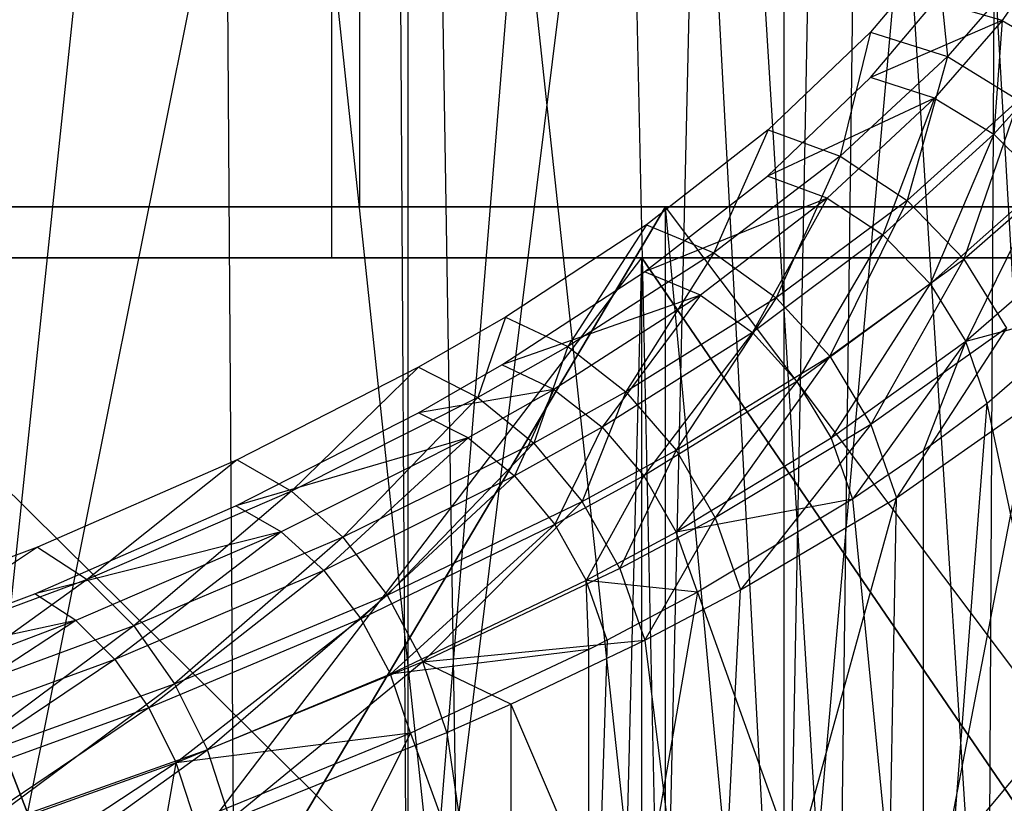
# Model space of a CAD drawing. Extents: x 0.01 to 2.77, y 0.07 to 2.63.
# Tile 28 of 39: x 1.94 to 2.09, y 0.13 to 0.25. Entities that reach past the tile are written whole.
import ezdxf

# ---------------------------------------------------------------- set-up
doc = ezdxf.new("R2010")
doc.units = 0
doc.header["$MEASUREMENT"] = 0
doc.layers.get('0').update_dxf_attribs({"color": 13, "linetype": 'CONTINUOUS'})

# ---------------------------------------------------------------- blocks, each defined once
blk = doc.blocks.new('AVA_LED_PM_STL')
at = {"color": 0}
for p, q in [((1.98977, 2.62686, 0.48921), (1.98977, 0.22528, 0.48921)), ((1.98977, 2.62686, 0.48921), (1.98977, 0.22528, 0.48921)), ((1.98977, 2.62686, 2.29425), (1.98977, 0.22528, 2.29425)), ((1.98977, 2.62686, 2.29425), (1.98977, 0.22528, 2.29425)), ((1.98542, 2.60717, 2.28769), (1.98542, 0.21741, 2.28769)), ((1.98542, 2.60717, 2.28769), (1.98542, 0.21741, 2.28769)), ((1.98542, 2.60717, 0.49577), (1.98542, 0.21741, 0.49577)), ((1.98542, 2.60717, 0.49577), (1.98542, 0.21741, 0.49577)), ((1.96352, 0.42838, 1.40676), (1.92561, 0.0678, 1.43527)), ((1.96352, 0.42838, 1.40676), (1.92561, 0.0678, 1.43527)), ((1.96812, 0.42852, 1.41317), (2.00557, 0.07568, 1.38024)), ((1.96812, 0.42852, 1.41317), (2.00557, 0.07568, 1.38024)), ((1.96812, 0.42852, 1.41317), (1.97059, 0.07568, 1.41116)), ((1.96812, 0.42852, 1.41317), (1.97059, 0.07568, 1.41116)), ((1.99519, 0.41554, 1.37921), (1.92561, 0.0678, 1.43527)), ((1.99519, 0.41554, 1.37921), (1.92561, 0.0678, 1.43527)), ((1.99519, 0.41554, 1.37921), (1.99726, 0.0678, 1.37727)), ((1.99519, 0.41554, 1.37921), (1.99726, 0.0678, 1.37727)), ((2.03664, 0.07568, 1.34805), (2.00004, 0.41577, 1.38546)), ((2.00004, 0.41577, 1.38546), (2.00557, 0.07568, 1.38024)), ((2.00004, 0.41577, 1.38546), (2.00557, 0.07568, 1.38024)), ((2.03664, 0.07568, 1.34805), (2.00004, 0.41577, 1.38546)), ((1.99726, 0.41464, 1.37727), (1.99726, 0.0678, 1.37727)), ((1.99726, 0.41464, 1.37727), (1.99726, 0.0678, 1.37727)), ((1.99726, 0.0678, 1.37727), (2.02438, 0.40195, 1.34986)), ((1.99726, 0.0678, 1.37727), (2.02438, 0.40195, 1.34986)), ((2.02951, 0.40227, 1.35591), (2.03664, 0.07568, 1.34805)), ((2.02951, 0.40227, 1.35591), (2.03664, 0.07568, 1.34805)), ((1.99726, 0.0678, 1.37727), (2.038, 0.39487, 1.33451)), ((1.99726, 0.0678, 1.37727), (2.038, 0.39487, 1.33451)), ((2.04399, 0.39487, 1.33961), (2.03664, 0.07568, 1.34805)), ((2.04399, 0.39487, 1.33961), (2.03664, 0.07568, 1.34805)), ((2.05558, 0.0678, 1.31266), (2.038, 0.39487, 1.33451)), ((2.05558, 0.0678, 1.31266), (2.038, 0.39487, 1.33451)), ((2.04399, 0.39487, 1.33961), (2.06381, 0.07568, 1.31481)), ((2.04399, 0.39487, 1.33961), (2.06381, 0.07568, 1.31481)), ((2.05558, 0.0678, 1.31266), (2.05558, 0.38484, 1.31265)), ((2.05558, 0.0678, 1.31266), (2.05558, 0.38484, 1.31265)), ((2.0615, 0.38119, 1.30469), (2.05558, 0.0678, 1.31266)), ((2.0615, 0.38119, 1.30469), (2.05558, 0.0678, 1.31266)), ((2.06771, 0.38129, 1.30954), (2.06381, 0.07568, 1.31481)), ((2.06771, 0.38129, 1.30954), (2.06381, 0.07568, 1.31481)), ((2.06771, 0.38129, 1.30954), (2.0871, 0.07568, 1.28072)), ((2.06771, 0.38129, 1.30954), (2.0871, 0.07568, 1.28072)), ((2.08218, 0.36707, 1.2737), (2.05558, 0.0678, 1.31266)), ((2.08218, 0.36707, 1.2737), (2.05558, 0.0678, 1.31266)), ((2.08218, 0.36707, 1.2737), (2.09928, 0.0678, 1.24286)), ((2.08218, 0.36707, 1.2737), (2.09928, 0.0678, 1.24286)), ((2.08862, 0.36727, 1.27825), (2.0871, 0.07568, 1.28072)), ((2.08862, 0.36727, 1.27825), (2.0871, 0.07568, 1.28072)), ((2.09981, 0.26961, 0.9732), (2.08931, 0.25417, 0.94203)), ((2.09981, 0.26961, 0.9732), (2.08931, 0.25417, 0.94203)), ((2.07923, 0.26459, 0.94179), (2.06894, 0.25237, 0.91729)), ((2.07923, 0.26459, 0.94179), (2.06894, 0.25237, 0.91729)), ((2.07923, 0.26459, 0.94179), (2.08084, 0.24856, 0.91366)), ((2.07923, 0.26459, 0.94179), (2.08084, 0.24856, 0.91366)), ((2.09171, 0.26103, 0.93886), (2.08084, 0.24856, 0.91366)), ((2.09171, 0.26103, 0.93886), (2.08084, 0.24856, 0.91366)), ((2.06894, 0.24533, 0.9208), (2.07893, 0.25714, 0.94449)), ((2.06894, 0.24533, 0.9208), (2.07893, 0.25714, 0.94449)), ((2.08931, 0.25417, 0.94203), (2.07893, 0.25714, 0.94449)), ((2.08931, 0.25417, 0.94203), (2.07893, 0.25714, 0.94449)), ((2.08931, 0.25417, 0.94203), (2.06894, 0.24533, 0.9208)), ((2.08931, 0.25417, 0.94203), (2.06894, 0.24533, 0.9208)), ((2.08931, 0.25417, 0.94203), (2.07886, 0.24215, 0.91778)), ((2.08931, 0.25417, 0.94203), (2.07886, 0.24215, 0.91778)), ((2.08931, 0.25417, 0.94203), (2.08802, 0.23654, 0.91632)), ((2.08931, 0.25417, 0.94203), (2.08802, 0.23654, 0.91632)), ((2.08931, 0.25417, 0.94203), (2.09888, 0.24864, 0.94115)), ((2.08931, 0.25417, 0.94203), (2.09888, 0.24864, 0.94115)), ((2.06894, 0.25237, 0.91729), (2.0531, 0.23722, 0.8869)), ((2.06894, 0.25237, 0.91729), (2.0531, 0.23722, 0.8869)), ((2.06894, 0.25237, 0.91729), (2.06425, 0.23312, 0.88249)), ((2.06894, 0.25237, 0.91729), (2.06425, 0.23312, 0.88249)), ((2.06894, 0.25237, 0.91729), (2.08084, 0.24856, 0.91366)), ((2.06894, 0.25237, 0.91729), (2.08084, 0.24856, 0.91366)), ((2.08084, 0.24856, 0.91366), (2.06425, 0.23312, 0.88249)), ((2.08084, 0.24856, 0.91366), (2.06425, 0.23312, 0.88249)), ((2.08084, 0.24856, 0.91366), (2.0746, 0.22628, 0.87991)), ((2.08084, 0.24856, 0.91366), (2.0746, 0.22628, 0.87991)), ((2.08084, 0.24856, 0.91366), (2.09184, 0.24183, 0.91191)), ((2.08084, 0.24856, 0.91366), (2.09184, 0.24183, 0.91191)), ((2.09888, 0.24864, 0.94115), (2.08802, 0.23654, 0.91632)), ((2.09888, 0.24864, 0.94115), (2.08802, 0.23654, 0.91632)), ((2.05296, 0.23005, 0.89016), (2.06894, 0.24533, 0.9208)), ((2.05296, 0.23005, 0.89016), (2.06894, 0.24533, 0.9208)), ((2.07886, 0.24215, 0.91778), (2.06894, 0.24533, 0.9208)), ((2.07886, 0.24215, 0.91778), (2.06894, 0.24533, 0.9208)), ((2.07886, 0.24215, 0.91778), (2.05296, 0.23005, 0.89016)), ((2.07886, 0.24215, 0.91778), (2.05296, 0.23005, 0.89016)), ((2.07886, 0.24215, 0.91778), (2.06224, 0.22663, 0.88648)), ((2.07886, 0.24215, 0.91778), (2.06224, 0.22663, 0.88648)), ((2.07886, 0.24215, 0.91778), (2.07086, 0.22093, 0.88433)), ((2.07886, 0.24215, 0.91778), (2.07086, 0.22093, 0.88433)), ((2.09184, 0.24183, 0.91191), (2.0746, 0.22628, 0.87991)), ((2.09184, 0.24183, 0.91191), (2.0746, 0.22628, 0.87991)), ((2.07886, 0.24215, 0.91778), (2.08802, 0.23654, 0.91632)), ((2.07886, 0.24215, 0.91778), (2.08802, 0.23654, 0.91632)), ((2.09184, 0.24183, 0.91191), (2.0834, 0.21717, 0.87935)), ((2.09184, 0.24183, 0.91191), (2.0834, 0.21717, 0.87935)), ((2.0531, 0.23722, 0.8869), (2.03425, 0.2225, 0.85737)), ((2.0531, 0.23722, 0.8869), (2.03425, 0.2225, 0.85737)), ((2.0531, 0.23722, 0.8869), (2.04464, 0.21815, 0.85228)), ((2.0531, 0.23722, 0.8869), (2.04464, 0.21815, 0.85228)), ((2.0531, 0.23722, 0.8869), (2.06425, 0.23312, 0.88249)), ((2.0531, 0.23722, 0.8869), (2.06425, 0.23312, 0.88249)), ((2.08802, 0.23654, 0.91632), (2.07086, 0.22093, 0.88433)), ((2.08802, 0.23654, 0.91632), (2.07086, 0.22093, 0.88433)), ((2.08802, 0.23654, 0.91632), (2.07819, 0.21334, 0.88386)), ((2.08802, 0.23654, 0.91632), (2.07819, 0.21334, 0.88386)), ((2.08802, 0.23654, 0.91632), (2.09574, 0.22893, 0.91653)), ((2.08802, 0.23654, 0.91632), (2.09574, 0.22893, 0.91653)), ((2.06425, 0.23312, 0.88249), (2.04464, 0.21815, 0.85228)), ((2.06425, 0.23312, 0.88249), (2.04464, 0.21815, 0.85228)), ((2.06425, 0.23312, 0.88249), (2.05432, 0.2112, 0.84897)), ((2.06425, 0.23312, 0.88249), (2.05432, 0.2112, 0.84897)), ((2.06425, 0.23312, 0.88249), (2.0746, 0.22628, 0.87991)), ((2.06425, 0.23312, 0.88249), (2.0746, 0.22628, 0.87991)), ((2.0834, 0.21717, 0.87935), (2.1011, 0.23269, 0.91217)), ((2.0834, 0.21717, 0.87935), (2.1011, 0.23269, 0.91217)), ((2.03392, 0.21522, 0.86041), (2.05296, 0.23005, 0.89016)), ((2.03392, 0.21522, 0.86041), (2.05296, 0.23005, 0.89016)), ((2.06224, 0.22663, 0.88648), (2.05296, 0.23005, 0.89016)), ((2.06224, 0.22663, 0.88648), (2.05296, 0.23005, 0.89016)), ((2.09574, 0.22893, 0.91653), (2.07819, 0.21334, 0.88386)), ((2.09574, 0.22893, 0.91653), (2.07819, 0.21334, 0.88386)), ((2.09574, 0.22893, 0.91653), (2.08371, 0.20442, 0.8851)), ((2.09574, 0.22893, 0.91653), (2.08371, 0.20442, 0.8851)), ((2.06224, 0.22663, 0.88648), (2.03392, 0.21522, 0.86041)), ((2.06224, 0.22663, 0.88648), (2.03392, 0.21522, 0.86041)), ((2.06224, 0.22663, 0.88648), (2.04257, 0.21159, 0.85615)), ((2.06224, 0.22663, 0.88648), (2.04257, 0.21159, 0.85615)), ((2.06224, 0.22663, 0.88648), (2.05063, 0.2058, 0.85339)), ((2.06224, 0.22663, 0.88648), (2.05063, 0.2058, 0.85339)), ((2.0746, 0.22628, 0.87991), (2.05432, 0.2112, 0.84897)), ((2.0746, 0.22628, 0.87991), (2.05432, 0.2112, 0.84897)), ((2.06224, 0.22663, 0.88648), (2.07086, 0.22093, 0.88433)), ((2.06224, 0.22663, 0.88648), (2.07086, 0.22093, 0.88433)), ((2.0746, 0.22628, 0.87991), (2.06263, 0.20214, 0.84769)), ((2.0746, 0.22628, 0.87991), (2.06263, 0.20214, 0.84769)), ((2.0746, 0.22628, 0.87991), (2.0834, 0.21717, 0.87935)), ((2.0746, 0.22628, 0.87991), (2.0834, 0.21717, 0.87935)), ((1.98977, 0.22528, 2.29425), (1.87432, 0.22528, 2.36091)), ((1.87432, 0.22528, 0.42256), (1.98977, 0.22528, 0.48921)), ((1.87432, 0.22528, 0.42256), (1.98977, 0.22528, 0.48921)), ((1.98977, 0.22528, 2.29425), (1.87432, 0.22528, 2.36091)), ((1.95541, 0.08749, 0.13435), (1.90177, 0.22528, 0.11165)), ((1.90177, 0.22528, 0.11165), (2.03718, 0.22528, 0.17429)), ((1.95541, 0.08749, 0.13435), (1.90177, 0.22528, 0.11165)), ((2.03718, 0.22528, 2.60917), (1.90177, 0.22528, 2.67182)), ((1.90177, 0.22528, 2.67182), (1.95541, 0.08749, 2.64912)), ((1.90177, 0.22528, 2.67182), (1.95541, 0.08749, 2.64912)), ((1.90177, 0.22528, 0.11165), (2.03718, 0.22528, 0.17429)), ((2.03718, 0.22528, 2.60917), (1.90177, 0.22528, 2.67182)), ((1.95541, 0.08749, 0.13435), (2.03718, 0.22528, 0.17429)), ((1.95541, 0.08749, 0.13435), (2.03718, 0.22528, 0.17429)), ((2.03718, 0.22528, 2.60917), (1.95541, 0.08749, 2.64912)), ((2.03718, 0.22528, 2.60917), (1.95541, 0.08749, 2.64912)), ((2.09614, 0.22528, 2.21392), (1.98977, 0.22528, 2.29425)), ((1.98977, 0.22528, 0.48921), (2.09614, 0.22528, 0.56954)), ((1.98977, 0.22528, 0.48921), (2.09614, 0.22528, 0.56954)), ((2.09614, 0.22528, 2.21392), (1.98977, 0.22528, 2.29425)), ((2.05001, 0.08749, 0.18118), (2.03718, 0.22528, 0.17429)), ((2.03718, 0.22528, 0.17429), (2.16502, 0.22528, 0.25122)), ((2.03718, 0.08749, 0.17429), (2.03718, 0.22528, 0.17429)), ((2.05001, 0.08749, 0.18118), (2.03718, 0.22528, 0.17429)), ((2.03718, 0.08749, 0.17429), (2.03718, 0.22528, 0.17429)), ((2.03718, 0.08749, 2.60917), (2.03718, 0.22528, 2.60917)), ((2.05001, 0.08749, 2.60228), (2.03718, 0.22528, 2.60917)), ((2.03718, 0.08749, 2.60917), (2.03718, 0.22528, 2.60917)), ((2.05001, 0.08749, 2.60228), (2.03718, 0.22528, 2.60917)), ((2.14074, 0.08749, 2.54834), (2.03718, 0.22528, 2.60917)), ((2.14074, 0.08749, 2.54834), (2.03718, 0.22528, 2.60917)), ((2.16502, 0.22528, 2.53225), (2.03718, 0.22528, 2.60917)), ((2.03718, 0.22528, 0.17429), (2.16502, 0.22528, 0.25122)), ((2.16502, 0.22528, 2.53225), (2.03718, 0.22528, 2.60917)), ((2.05001, 0.08749, 0.18118), (2.16502, 0.22528, 0.25122)), ((2.05001, 0.08749, 0.18118), (2.16502, 0.22528, 0.25122)), ((2.03425, 0.2225, 0.85737), (2.0124, 0.2082, 0.8287)), ((2.03425, 0.2225, 0.85737), (2.0124, 0.2082, 0.8287)), ((2.03425, 0.2225, 0.85737), (2.02203, 0.20364, 0.823)), ((2.03425, 0.2225, 0.85737), (2.02203, 0.20364, 0.823)), ((2.03425, 0.2225, 0.85737), (2.04464, 0.21815, 0.85228)), ((2.03425, 0.2225, 0.85737), (2.04464, 0.21815, 0.85228)), ((2.07086, 0.22093, 0.88433), (2.05063, 0.2058, 0.85339)), ((2.07086, 0.22093, 0.88433), (2.05063, 0.2058, 0.85339)), ((2.07086, 0.22093, 0.88433), (2.05754, 0.19824, 0.85231)), ((2.07086, 0.22093, 0.88433), (2.05754, 0.19824, 0.85231)), ((2.07086, 0.22093, 0.88433), (2.07819, 0.21334, 0.88386)), ((2.07086, 0.22093, 0.88433), (2.07819, 0.21334, 0.88386)), ((2.10142, 0.21988, 0.9184), (2.08371, 0.20442, 0.8851)), ((2.10142, 0.21988, 0.9184), (2.08371, 0.20442, 0.8851)), ((2.04464, 0.21815, 0.85228), (2.02203, 0.20364, 0.823)), ((2.04464, 0.21815, 0.85228), (2.02203, 0.20364, 0.823)), ((2.04464, 0.21815, 0.85228), (2.03103, 0.1966, 0.81906)), ((2.04464, 0.21815, 0.85228), (2.03103, 0.1966, 0.81906)), ((2.04464, 0.21815, 0.85228), (2.05432, 0.2112, 0.84897)), ((2.04464, 0.21815, 0.85228), (2.05432, 0.2112, 0.84897)), ((1.87081, 0.21741, 2.35386), (1.98542, 0.21741, 2.28769)), ((1.98542, 0.21741, 0.49577), (1.87081, 0.21741, 0.42961)), ((1.87081, 0.21741, 2.35386), (1.98542, 0.21741, 2.28769)), ((1.98542, 0.21741, 0.49577), (1.87081, 0.21741, 0.42961)), ((1.89885, 0.21741, 2.6645), (2.03349, 0.21741, 2.60221)), ((2.03025, 0.08749, 0.17954), (1.89885, 0.21741, 0.11896)), ((2.03025, 0.08749, 0.17954), (1.89885, 0.21741, 0.11896)), ((2.03349, 0.21741, 0.18125), (1.89885, 0.21741, 0.11896)), ((2.03349, 0.21741, 0.18125), (1.89885, 0.21741, 0.11896)), ((1.89885, 0.21741, 2.6645), (2.03349, 0.21741, 2.60221)), ((1.93439, 0.08749, 2.64976), (2.03349, 0.21741, 2.60221)), ((1.93439, 0.08749, 2.64976), (2.03349, 0.21741, 2.60221)), ((1.98542, 0.21741, 2.28769), (2.09102, 0.21741, 2.20794)), ((2.09102, 0.21741, 0.57552), (1.98542, 0.21741, 0.49577)), ((1.98542, 0.21741, 2.28769), (2.09102, 0.21741, 2.20794)), ((2.09102, 0.21741, 0.57552), (1.98542, 0.21741, 0.49577)), ((2.03025, 0.08749, 2.60393), (2.03349, 0.21741, 2.60221)), ((2.03025, 0.08749, 2.60393), (2.03349, 0.21741, 2.60221)), ((2.03025, 0.08749, 0.17954), (2.03349, 0.21741, 0.18125)), ((2.03025, 0.08749, 0.17954), (2.03349, 0.21741, 0.18125)), ((2.03349, 0.08749, 2.60221), (2.03349, 0.21741, 2.60221)), ((2.03349, 0.21741, 2.60221), (2.12226, 0.08749, 2.5508)), ((2.03349, 0.21741, 2.60221), (2.12226, 0.08749, 2.5508)), ((2.03349, 0.21741, 2.60221), (2.1606, 0.21741, 2.52573)), ((2.03349, 0.08749, 2.60221), (2.03349, 0.21741, 2.60221)), ((2.03349, 0.08749, 0.18125), (2.03349, 0.21741, 0.18125)), ((2.03349, 0.08749, 0.18125), (2.03349, 0.21741, 0.18125)), ((2.12226, 0.08749, 0.23266), (2.03349, 0.21741, 0.18125)), ((2.12226, 0.08749, 0.23266), (2.03349, 0.21741, 0.18125)), ((2.1606, 0.21741, 0.25773), (2.03349, 0.21741, 0.18125)), ((2.1606, 0.21741, 0.25773), (2.03349, 0.21741, 0.18125)), ((2.03349, 0.21741, 2.60221), (2.1606, 0.21741, 2.52573)), ((2.06263, 0.20214, 0.84769), (2.0834, 0.21717, 0.87935)), ((2.06263, 0.20214, 0.84769), (2.0834, 0.21717, 0.87935)), ((2.0834, 0.21717, 0.87935), (2.06899, 0.19157, 0.84851)), ((2.0834, 0.21717, 0.87935), (2.06899, 0.19157, 0.84851)), ((2.0834, 0.21717, 0.87935), (2.09002, 0.20647, 0.88085)), ((2.0834, 0.21717, 0.87935), (2.09002, 0.20647, 0.88085)), ((2.01184, 0.20082, 0.83153), (2.03392, 0.21522, 0.86041)), ((2.01184, 0.20082, 0.83153), (2.03392, 0.21522, 0.86041)), ((2.04257, 0.21159, 0.85615), (2.03392, 0.21522, 0.86041)), ((2.04257, 0.21159, 0.85615), (2.03392, 0.21522, 0.86041)), ((2.07819, 0.21334, 0.88386), (2.05754, 0.19824, 0.85231)), ((2.07819, 0.21334, 0.88386), (2.05754, 0.19824, 0.85231)), ((2.07819, 0.21334, 0.88386), (2.06284, 0.18944, 0.85299)), ((2.07819, 0.21334, 0.88386), (2.06284, 0.18944, 0.85299)), ((2.07819, 0.21334, 0.88386), (2.08371, 0.20442, 0.8851)), ((2.07819, 0.21334, 0.88386), (2.08371, 0.20442, 0.8851)), ((2.04257, 0.21159, 0.85615), (2.01184, 0.20082, 0.83153)), ((2.04257, 0.21159, 0.85615), (2.01184, 0.20082, 0.83153)), ((2.04257, 0.21159, 0.85615), (2.01985, 0.19701, 0.82678)), ((2.04257, 0.21159, 0.85615), (2.01985, 0.19701, 0.82678)), ((2.04257, 0.21159, 0.85615), (2.02734, 0.19115, 0.82348)), ((2.04257, 0.21159, 0.85615), (2.02734, 0.19115, 0.82348)), ((2.05432, 0.2112, 0.84897), (2.03103, 0.1966, 0.81906)), ((2.05432, 0.2112, 0.84897), (2.03103, 0.1966, 0.81906)), ((2.05432, 0.2112, 0.84897), (2.03882, 0.18757, 0.81713)), ((2.05432, 0.2112, 0.84897), (2.03882, 0.18757, 0.81713)), ((2.04257, 0.21159, 0.85615), (2.05063, 0.2058, 0.85339)), ((2.04257, 0.21159, 0.85615), (2.05063, 0.2058, 0.85339)), ((2.05432, 0.2112, 0.84897), (2.06263, 0.20214, 0.84769)), ((2.05432, 0.2112, 0.84897), (2.06263, 0.20214, 0.84769)), ((2.10464, 0.21009, 0.92179), (2.08371, 0.20442, 0.8851)), ((2.10464, 0.21009, 0.92179), (2.08371, 0.20442, 0.8851)), ((2.10464, 0.21009, 0.92179), (2.08701, 0.19482, 0.88798)), ((2.10464, 0.21009, 0.92179), (2.08701, 0.19482, 0.88798)), ((2.0124, 0.2082, 0.8287), (1.99891, 0.20042, 0.8131)), ((2.0124, 0.2082, 0.8287), (1.99891, 0.20042, 0.8131)), ((2.0124, 0.2082, 0.8287), (2.00812, 0.19575, 0.80711)), ((2.0124, 0.2082, 0.8287), (2.00812, 0.19575, 0.80711)), ((2.0124, 0.2082, 0.8287), (2.02203, 0.20364, 0.823)), ((2.0124, 0.2082, 0.8287), (2.02203, 0.20364, 0.823)), ((2.09002, 0.20647, 0.88085), (2.06899, 0.19157, 0.84851)), ((2.09002, 0.20647, 0.88085), (2.06899, 0.19157, 0.84851)), ((2.09002, 0.20647, 0.88085), (2.07297, 0.18022, 0.85138)), ((2.09002, 0.20647, 0.88085), (2.07297, 0.18022, 0.85138)), ((2.05063, 0.2058, 0.85339), (2.02734, 0.19115, 0.82348)), ((2.05063, 0.2058, 0.85339), (2.02734, 0.19115, 0.82348)), ((2.05063, 0.2058, 0.85339), (2.03381, 0.18361, 0.82186)), ((2.05063, 0.2058, 0.85339), (2.03381, 0.18361, 0.82186)), ((2.05063, 0.2058, 0.85339), (2.05754, 0.19824, 0.85231)), ((2.05063, 0.2058, 0.85339), (2.05754, 0.19824, 0.85231)), ((2.08371, 0.20442, 0.8851), (2.06284, 0.18944, 0.85299)), ((2.08371, 0.20442, 0.8851), (2.06284, 0.18944, 0.85299)), ((2.08371, 0.20442, 0.8851), (2.06615, 0.17998, 0.85537)), ((2.08371, 0.20442, 0.8851), (2.06615, 0.17998, 0.85537)), ((2.07716, 0.18747, 0.87181), (2.08371, 0.20442, 0.8851)), ((2.07716, 0.18747, 0.87181), (2.08371, 0.20442, 0.8851)), ((2.08701, 0.19482, 0.88798), (2.08371, 0.20442, 0.8851)), ((2.08701, 0.19482, 0.88798), (2.08371, 0.20442, 0.8851)), ((2.02203, 0.20364, 0.823), (2.00812, 0.19575, 0.80711)), ((2.02203, 0.20364, 0.823), (2.00812, 0.19575, 0.80711)), ((2.02203, 0.20364, 0.823), (2.01675, 0.18868, 0.80285)), ((2.02203, 0.20364, 0.823), (2.01675, 0.18868, 0.80285)), ((2.02203, 0.20364, 0.823), (2.03103, 0.1966, 0.81906)), ((2.02203, 0.20364, 0.823), (2.03103, 0.1966, 0.81906)), ((2.03882, 0.18757, 0.81713), (2.06263, 0.20214, 0.84769)), ((2.03882, 0.18757, 0.81713), (2.06263, 0.20214, 0.84769)), ((2.06263, 0.20214, 0.84769), (2.04487, 0.17711, 0.81734)), ((2.06263, 0.20214, 0.84769), (2.04487, 0.17711, 0.81734)), ((2.06263, 0.20214, 0.84769), (2.06899, 0.19157, 0.84851)), ((2.06263, 0.20214, 0.84769), (2.06899, 0.19157, 0.84851)), ((1.99891, 0.20042, 0.8131), (1.97082, 0.1861, 0.78437)), ((1.99891, 0.20042, 0.8131), (1.97082, 0.1861, 0.78437)), ((1.99891, 0.20042, 0.8131), (1.97925, 0.18125, 0.77788)), ((1.99891, 0.20042, 0.8131), (1.97925, 0.18125, 0.77788)), ((1.99891, 0.19338, 0.81661), (2.01184, 0.20082, 0.83153)), ((1.99891, 0.19338, 0.81661), (2.01184, 0.20082, 0.83153)), ((1.99891, 0.20042, 0.8131), (2.00812, 0.19575, 0.80711)), ((1.99891, 0.20042, 0.8131), (2.00812, 0.19575, 0.80711)), ((2.01985, 0.19701, 0.82678), (2.01184, 0.20082, 0.83153)), ((2.01985, 0.19701, 0.82678), (2.01184, 0.20082, 0.83153)), ((2.01985, 0.19701, 0.82678), (1.99891, 0.19338, 0.81661)), ((2.01985, 0.19701, 0.82678), (1.99891, 0.19338, 0.81661)), ((2.01985, 0.19701, 0.82678), (2.00659, 0.18948, 0.81162)), ((2.01985, 0.19701, 0.82678), (2.00659, 0.18948, 0.81162)), ((2.01985, 0.19701, 0.82678), (2.01378, 0.18359, 0.80807)), ((2.01985, 0.19701, 0.82678), (2.01378, 0.18359, 0.80807)), ((2.01985, 0.19701, 0.82678), (2.02734, 0.19115, 0.82348)), ((2.01985, 0.19701, 0.82678), (2.02734, 0.19115, 0.82348)), ((2.05754, 0.19824, 0.85231), (2.03381, 0.18361, 0.82186)), ((2.05754, 0.19824, 0.85231), (2.03381, 0.18361, 0.82186)), ((2.05754, 0.19824, 0.85231), (2.03885, 0.1749, 0.82202)), ((2.05754, 0.19824, 0.85231), (2.03885, 0.1749, 0.82202)), ((2.05754, 0.19824, 0.85231), (2.06284, 0.18944, 0.85299)), ((2.05754, 0.19824, 0.85231), (2.06284, 0.18944, 0.85299)), ((2.00812, 0.19575, 0.80711), (1.97925, 0.18125, 0.77788)), ((2.00812, 0.19575, 0.80711), (1.97925, 0.18125, 0.77788)), ((2.00812, 0.19575, 0.80711), (1.98716, 0.17411, 0.77308)), ((2.00812, 0.19575, 0.80711), (1.98716, 0.17411, 0.77308)), ((2.00812, 0.19575, 0.80711), (2.01675, 0.18868, 0.80285)), ((2.00812, 0.19575, 0.80711), (2.01675, 0.18868, 0.80285)), ((2.03103, 0.1966, 0.81906), (2.01675, 0.18868, 0.80285)), ((2.03103, 0.1966, 0.81906), (2.01675, 0.18868, 0.80285)), ((2.03103, 0.1966, 0.81906), (2.02424, 0.17965, 0.80059)), ((2.03103, 0.1966, 0.81906), (2.02424, 0.17965, 0.80059)), ((2.03103, 0.1966, 0.81906), (2.03882, 0.18757, 0.81713)), ((2.03103, 0.1966, 0.81906), (2.03882, 0.18757, 0.81713)), ((2.07106, 0.07568, 0.84867), (2.09398, 0.19494, 0.88431)), ((2.07106, 0.07568, 0.84867), (2.09398, 0.19494, 0.88431)), ((2.07297, 0.18022, 0.85138), (2.09398, 0.19494, 0.88431)), ((2.07297, 0.18022, 0.85138), (2.09398, 0.19494, 0.88431)), ((2.07716, 0.0678, 0.8718), (2.08701, 0.19482, 0.88798)), ((2.08701, 0.19482, 0.88798), (2.07716, 0.18747, 0.87181)), ((2.07716, 0.0678, 0.8718), (2.08701, 0.19482, 0.88798)), ((2.08701, 0.19482, 0.88798), (2.07716, 0.18747, 0.87181)), ((2.11394, 0.0678, 0.94345), (2.08701, 0.19482, 0.88798)), ((2.11394, 0.0678, 0.94345), (2.08701, 0.19482, 0.88798)), ((1.97061, 0.17896, 0.78769), (1.99891, 0.19338, 0.81661)), ((1.97061, 0.17896, 0.78769), (1.99891, 0.19338, 0.81661)), ((2.00659, 0.18948, 0.81162), (1.99891, 0.19338, 0.81661)), ((2.00659, 0.18948, 0.81162), (1.99891, 0.19338, 0.81661)), ((2.02734, 0.19115, 0.82348), (2.01378, 0.18359, 0.80807)), ((2.02734, 0.19115, 0.82348), (2.01378, 0.18359, 0.80807)), ((2.02734, 0.19115, 0.82348), (2.02001, 0.17607, 0.80619)), ((2.02734, 0.19115, 0.82348), (2.02001, 0.17607, 0.80619)), ((2.02734, 0.19115, 0.82348), (2.03381, 0.18361, 0.82186)), ((2.02734, 0.19115, 0.82348), (2.03381, 0.18361, 0.82186)), ((2.06899, 0.19157, 0.84851), (2.04487, 0.17711, 0.81734)), ((2.06899, 0.19157, 0.84851), (2.04487, 0.17711, 0.81734)), ((2.06899, 0.19157, 0.84851), (2.0488, 0.16592, 0.81966)), ((2.06899, 0.19157, 0.84851), (2.0488, 0.16592, 0.81966)), ((2.06899, 0.19157, 0.84851), (2.07297, 0.18022, 0.85138)), ((2.06899, 0.19157, 0.84851), (2.07297, 0.18022, 0.85138)), ((2.00659, 0.18948, 0.81162), (1.97061, 0.17896, 0.78769)), ((2.00659, 0.18948, 0.81162), (1.97061, 0.17896, 0.78769)), ((2.00659, 0.18948, 0.81162), (1.97763, 0.17492, 0.78228)), ((2.00659, 0.18948, 0.81162), (1.97763, 0.17492, 0.78228)), ((2.00659, 0.18948, 0.81162), (1.98422, 0.16896, 0.77828)), ((2.00659, 0.18948, 0.81162), (1.98422, 0.16896, 0.77828)), ((2.00659, 0.18948, 0.81162), (2.01378, 0.18359, 0.80807)), ((2.00659, 0.18948, 0.81162), (2.01378, 0.18359, 0.80807)), ((2.06284, 0.18944, 0.85299), (2.03885, 0.1749, 0.82202)), ((2.06284, 0.18944, 0.85299), (2.03885, 0.1749, 0.82202)), ((2.06284, 0.18944, 0.85299), (2.06615, 0.17998, 0.85537)), ((2.06284, 0.18944, 0.85299), (2.06615, 0.17998, 0.85537)), ((2.01675, 0.18868, 0.80285), (1.98716, 0.17411, 0.77308)), ((2.01675, 0.18868, 0.80285), (1.98716, 0.17411, 0.77308)), ((2.01675, 0.18868, 0.80285), (1.99407, 0.1651, 0.77026)), ((2.01675, 0.18868, 0.80285), (1.99407, 0.1651, 0.77026)), ((2.01675, 0.18868, 0.80285), (2.02424, 0.17965, 0.80059)), ((2.01675, 0.18868, 0.80285), (2.02424, 0.17965, 0.80059)), ((2.02424, 0.17965, 0.80059), (2.03882, 0.18757, 0.81713)), ((2.02424, 0.17965, 0.80059), (2.03882, 0.18757, 0.81713)), ((2.03882, 0.18757, 0.81713), (2.0301, 0.16925, 0.80048)), ((2.03882, 0.18757, 0.81713), (2.0301, 0.16925, 0.80048)), ((2.03882, 0.18757, 0.81713), (2.04487, 0.17711, 0.81734)), ((2.03882, 0.18757, 0.81713), (2.04487, 0.17711, 0.81734)), ((2.07716, 0.18747, 0.87181), (2.06615, 0.17998, 0.85537)), ((2.07716, 0.18747, 0.87181), (2.06615, 0.17998, 0.85537)), ((2.07716, 0.0678, 0.8718), (2.07716, 0.18747, 0.87181)), ((2.07716, 0.0678, 0.8718), (2.07716, 0.18747, 0.87181)), ((1.97082, 0.1861, 0.78437), (1.93989, 0.17257, 0.75722)), ((1.97082, 0.1861, 0.78437), (1.93989, 0.17257, 0.75722)), ((1.97082, 0.1861, 0.78437), (1.94756, 0.16756, 0.75031)), ((1.97082, 0.1861, 0.78437), (1.94756, 0.16756, 0.75031)), ((1.97082, 0.1861, 0.78437), (1.97925, 0.18125, 0.77788)), ((1.97082, 0.1861, 0.78437), (1.97925, 0.18125, 0.77788)), ((2.01378, 0.18359, 0.80807), (1.98422, 0.16896, 0.77828)), ((2.01378, 0.18359, 0.80807), (1.98422, 0.16896, 0.77828)), ((2.01378, 0.18359, 0.80807), (1.98998, 0.16146, 0.77593)), ((2.01378, 0.18359, 0.80807), (1.98998, 0.16146, 0.77593)), ((2.01378, 0.18359, 0.80807), (2.02001, 0.17607, 0.80619)), ((2.01378, 0.18359, 0.80807), (2.02001, 0.17607, 0.80619)), ((2.03381, 0.18361, 0.82186), (2.02001, 0.17607, 0.80619)), ((2.03381, 0.18361, 0.82186), (2.02001, 0.17607, 0.80619)), ((2.03381, 0.18361, 0.82186), (2.0249, 0.1674, 0.80609)), ((2.03381, 0.18361, 0.82186), (2.0249, 0.1674, 0.80609)), ((2.03381, 0.18361, 0.82186), (2.03885, 0.1749, 0.82202)), ((2.03381, 0.18361, 0.82186), (2.03885, 0.1749, 0.82202)), ((1.97925, 0.18125, 0.77788), (1.94756, 0.16756, 0.75031)), ((1.97925, 0.18125, 0.77788), (1.94756, 0.16756, 0.75031)), ((1.97925, 0.18125, 0.77788), (1.95478, 0.16036, 0.74505)), ((1.97925, 0.18125, 0.77788), (1.95478, 0.16036, 0.74505)), ((1.97925, 0.18125, 0.77788), (1.98716, 0.17411, 0.77308)), ((1.97925, 0.18125, 0.77788), (1.98716, 0.17411, 0.77308)), ((2.04421, 0.07568, 0.81419), (2.07297, 0.18022, 0.85138)), ((2.04421, 0.07568, 0.81419), (2.07297, 0.18022, 0.85138)), ((2.0488, 0.16592, 0.81966), (2.07297, 0.18022, 0.85138)), ((2.0488, 0.16592, 0.81966), (2.07297, 0.18022, 0.85138)), ((2.07106, 0.07568, 0.84867), (2.07297, 0.18022, 0.85138)), ((2.07106, 0.07568, 0.84867), (2.07297, 0.18022, 0.85138)), ((1.93945, 0.16534, 0.76038), (1.97061, 0.17896, 0.78769)), ((1.93945, 0.16534, 0.76038), (1.97061, 0.17896, 0.78769)), ((1.97763, 0.17492, 0.78228), (1.97061, 0.17896, 0.78769)), ((1.97763, 0.17492, 0.78228), (1.97061, 0.17896, 0.78769)), ((1.99407, 0.1651, 0.77026), (2.02424, 0.17965, 0.80059)), ((1.99407, 0.1651, 0.77026), (2.02424, 0.17965, 0.80059)), ((2.02424, 0.17965, 0.80059), (1.99956, 0.1548, 0.7696)), ((2.02424, 0.17965, 0.80059), (1.99956, 0.1548, 0.7696)), ((2.0301, 0.16925, 0.80048), (2.02424, 0.17965, 0.80059)), ((2.0301, 0.16925, 0.80048), (2.02424, 0.17965, 0.80059)), ((2.06615, 0.17998, 0.85537), (2.03885, 0.1749, 0.82202)), ((2.06615, 0.17998, 0.85537), (2.03885, 0.1749, 0.82202)), ((2.06615, 0.17998, 0.85537), (2.04213, 0.16558, 0.82395)), ((2.06615, 0.17998, 0.85537), (2.04213, 0.16558, 0.82395)), ((2.06615, 0.17998, 0.85537), (2.07716, 0.0678, 0.8718)), ((2.06615, 0.17998, 0.85537), (2.07716, 0.0678, 0.8718)), ((2.04487, 0.17711, 0.81734), (2.0301, 0.16925, 0.80048)), ((2.04487, 0.17711, 0.81734), (2.0301, 0.16925, 0.80048)), ((2.04487, 0.17711, 0.81734), (2.03398, 0.15814, 0.80252)), ((2.04487, 0.17711, 0.81734), (2.03398, 0.15814, 0.80252)), ((2.04487, 0.17711, 0.81734), (2.0488, 0.16592, 0.81966)), ((2.04487, 0.17711, 0.81734), (2.0488, 0.16592, 0.81966)), ((2.02001, 0.17607, 0.80619), (1.98998, 0.16146, 0.77593)), ((2.02001, 0.17607, 0.80619), (1.98998, 0.16146, 0.77593)), ((2.02001, 0.17607, 0.80619), (1.99455, 0.15287, 0.77537)), ((2.02001, 0.17607, 0.80619), (1.99455, 0.15287, 0.77537)), ((2.02001, 0.17607, 0.80619), (2.0249, 0.1674, 0.80609)), ((2.02001, 0.17607, 0.80619), (2.0249, 0.1674, 0.80609)), ((1.97763, 0.17492, 0.78228), (1.93945, 0.16534, 0.76038)), ((1.97763, 0.17492, 0.78228), (1.93945, 0.16534, 0.76038)), ((1.97763, 0.17492, 0.78228), (1.94583, 0.16117, 0.75461)), ((1.97763, 0.17492, 0.78228), (1.94583, 0.16117, 0.75461)), ((1.97763, 0.17492, 0.78228), (1.95184, 0.15517, 0.75022)), ((1.97763, 0.17492, 0.78228), (1.95184, 0.15517, 0.75022)), ((1.98716, 0.17411, 0.77308), (1.95478, 0.16036, 0.74505)), ((1.98716, 0.17411, 0.77308), (1.95478, 0.16036, 0.74505)), ((1.98716, 0.17411, 0.77308), (1.96112, 0.15138, 0.74175)), ((1.98716, 0.17411, 0.77308), (1.96112, 0.15138, 0.74175)), ((1.97763, 0.17492, 0.78228), (1.98422, 0.16896, 0.77828)), ((1.97763, 0.17492, 0.78228), (1.98422, 0.16896, 0.77828)), ((1.98716, 0.17411, 0.77308), (1.99407, 0.1651, 0.77026)), ((1.98716, 0.17411, 0.77308), (1.99407, 0.1651, 0.77026)), ((2.03885, 0.1749, 0.82202), (2.0249, 0.1674, 0.80609)), ((2.03885, 0.1749, 0.82202), (2.0249, 0.1674, 0.80609)), ((2.04213, 0.16558, 0.82395), (2.03885, 0.1749, 0.82202)), ((2.04213, 0.16558, 0.82395), (2.03885, 0.1749, 0.82202)), ((1.93989, 0.17257, 0.75722), (1.90616, 0.15981, 0.73164)), ((1.93989, 0.17257, 0.75722), (1.90616, 0.15981, 0.73164)), ((1.93989, 0.17257, 0.75722), (1.9131, 0.15468, 0.72437)), ((1.93989, 0.17257, 0.75722), (1.9131, 0.15468, 0.72437)), ((1.93989, 0.17257, 0.75722), (1.94756, 0.16756, 0.75031)), ((1.93989, 0.17257, 0.75722), (1.94756, 0.16756, 0.75031)), ((1.98422, 0.16896, 0.77828), (1.95184, 0.15517, 0.75022)), ((1.98422, 0.16896, 0.77828), (1.95184, 0.15517, 0.75022)), ((1.98422, 0.16896, 0.77828), (1.95712, 0.14768, 0.74747)), ((1.98422, 0.16896, 0.77828), (1.95712, 0.14768, 0.74747)), ((1.98422, 0.16896, 0.77828), (1.98998, 0.16146, 0.77593)), ((1.98422, 0.16896, 0.77828), (1.98998, 0.16146, 0.77593)), ((2.0301, 0.16925, 0.80048), (1.99956, 0.1548, 0.7696)), ((2.0301, 0.16925, 0.80048), (1.99956, 0.1548, 0.7696)), ((2.0301, 0.16925, 0.80048), (2.03398, 0.15814, 0.80252)), ((2.0301, 0.16925, 0.80048), (2.03398, 0.15814, 0.80252)), ((1.94756, 0.16756, 0.75031), (1.9131, 0.15468, 0.72437)), ((1.94756, 0.16756, 0.75031), (1.9131, 0.15468, 0.72437)), ((1.94756, 0.16756, 0.75031), (1.91965, 0.14743, 0.71872)), ((1.94756, 0.16756, 0.75031), (1.91965, 0.14743, 0.71872)), ((1.94756, 0.16756, 0.75031), (1.95478, 0.16036, 0.74505)), ((1.94756, 0.16756, 0.75031), (1.95478, 0.16036, 0.74505)), ((2.0249, 0.1674, 0.80609), (1.99455, 0.15287, 0.77537)), ((2.0249, 0.1674, 0.80609), (1.99455, 0.15287, 0.77537)), ((2.02529, 0.1567, 0.80467), (2.0249, 0.1674, 0.80609)), ((2.02813, 0.15814, 0.80779), (2.0249, 0.1674, 0.80609)), ((2.02529, 0.1567, 0.80467), (2.0249, 0.1674, 0.80609)), ((2.02813, 0.15814, 0.80779), (2.0249, 0.1674, 0.80609)), ((2.04213, 0.16558, 0.82395), (2.0249, 0.1674, 0.80609)), ((2.04213, 0.16558, 0.82395), (2.0249, 0.1674, 0.80609)), ((1.90546, 0.15252, 0.73467), (1.93945, 0.16534, 0.76038)), ((1.90546, 0.15252, 0.73467), (1.93945, 0.16534, 0.76038)), ((1.94583, 0.16117, 0.75461), (1.93945, 0.16534, 0.76038)), ((1.94583, 0.16117, 0.75461), (1.93945, 0.16534, 0.76038)), ((1.96112, 0.15138, 0.74175), (1.99407, 0.1651, 0.77026)), ((1.96112, 0.15138, 0.74175), (1.99407, 0.1651, 0.77026)), ((1.99407, 0.1651, 0.77026), (1.96621, 0.14115, 0.74061)), ((1.99407, 0.1651, 0.77026), (1.96621, 0.14115, 0.74061)), ((1.99407, 0.1651, 0.77026), (1.99956, 0.1548, 0.7696)), ((1.99407, 0.1651, 0.77026), (1.99956, 0.1548, 0.7696)), ((2.04213, 0.16558, 0.82395), (2.02528, 0.0678, 0.80466)), ((2.04213, 0.16558, 0.82395), (2.02528, 0.0678, 0.80466)), ((2.04213, 0.16558, 0.82395), (2.02813, 0.15814, 0.80779)), ((2.04213, 0.16558, 0.82395), (2.02813, 0.15814, 0.80779)), ((2.03398, 0.15814, 0.80252), (2.0488, 0.16592, 0.81966)), ((2.03398, 0.15814, 0.80252), (2.0488, 0.16592, 0.81966)), ((2.04213, 0.16558, 0.82395), (2.07716, 0.0678, 0.8718)), ((2.04213, 0.16558, 0.82395), (2.07716, 0.0678, 0.8718)), ((2.04421, 0.07568, 0.81419), (2.0488, 0.16592, 0.81966)), ((2.04421, 0.07568, 0.81419), (2.0488, 0.16592, 0.81966)), ((1.94583, 0.16117, 0.75461), (1.90546, 0.15252, 0.73467)), ((1.94583, 0.16117, 0.75461), (1.90546, 0.15252, 0.73467)), ((1.94583, 0.16117, 0.75461), (1.91124, 0.14824, 0.7286)), ((1.94583, 0.16117, 0.75461), (1.91124, 0.14824, 0.7286)), ((1.94583, 0.16117, 0.75461), (1.91668, 0.1422, 0.72388)), ((1.94583, 0.16117, 0.75461), (1.91668, 0.1422, 0.72388)), ((1.95478, 0.16036, 0.74505), (1.91965, 0.14743, 0.71872)), ((1.95478, 0.16036, 0.74505), (1.91965, 0.14743, 0.71872)), ((1.95478, 0.16036, 0.74505), (1.92542, 0.13846, 0.715)), ((1.95478, 0.16036, 0.74505), (1.92542, 0.13846, 0.715)), ((1.94583, 0.16117, 0.75461), (1.95184, 0.15517, 0.75022)), ((1.94583, 0.16117, 0.75461), (1.95184, 0.15517, 0.75022)), ((1.95478, 0.16036, 0.74505), (1.96112, 0.15138, 0.74175)), ((1.95478, 0.16036, 0.74505), (1.96112, 0.15138, 0.74175)), ((1.98998, 0.16146, 0.77593), (1.95712, 0.14768, 0.74747)), ((1.98998, 0.16146, 0.77593), (1.95712, 0.14768, 0.74747)), ((1.98998, 0.16146, 0.77593), (1.96135, 0.13916, 0.74651)), ((1.98998, 0.16146, 0.77593), (1.96135, 0.13916, 0.74651)), ((1.98998, 0.16146, 0.77593), (1.99455, 0.15287, 0.77537)), ((1.98998, 0.16146, 0.77593), (1.99455, 0.15287, 0.77537)), ((1.99956, 0.1548, 0.7696), (2.03398, 0.15814, 0.80252)), ((1.99956, 0.1548, 0.7696), (2.03398, 0.15814, 0.80252)), ((2.0132, 0.14822, 0.78074), (2.03398, 0.15814, 0.80252)), ((2.0132, 0.14822, 0.78074), (2.03398, 0.15814, 0.80252)), ((2.02813, 0.15814, 0.80779), (2.02528, 0.0678, 0.80466)), ((2.02813, 0.15814, 0.80779), (2.02528, 0.0678, 0.80466)), ((2.02813, 0.15814, 0.80779), (2.02529, 0.1567, 0.80467)), ((2.02813, 0.15814, 0.80779), (2.02529, 0.1567, 0.80467)), ((2.03398, 0.15814, 0.80252), (2.04421, 0.07568, 0.81419)), ((2.03398, 0.15814, 0.80252), (2.04421, 0.07568, 0.81419)), ((2.02529, 0.1567, 0.80467), (1.99455, 0.15287, 0.77537)), ((2.02529, 0.1567, 0.80467), (1.99455, 0.15287, 0.77537)), ((2.02529, 0.1567, 0.80467), (1.99765, 0.14373, 0.77665)), ((2.02529, 0.1567, 0.80467), (1.99765, 0.14373, 0.77665)), ((2.02528, 0.0678, 0.80466), (2.02529, 0.1567, 0.80467)), ((2.02528, 0.0678, 0.80466), (2.02529, 0.1567, 0.80467)), ((1.95184, 0.15517, 0.75022), (1.91668, 0.1422, 0.72388)), ((1.95184, 0.15517, 0.75022), (1.91668, 0.1422, 0.72388)), ((1.95184, 0.15517, 0.75022), (1.92148, 0.13473, 0.72078)), ((1.95184, 0.15517, 0.75022), (1.92148, 0.13473, 0.72078)), ((1.95184, 0.15517, 0.75022), (1.95712, 0.14768, 0.74747)), ((1.95184, 0.15517, 0.75022), (1.95712, 0.14768, 0.74747)), ((1.99956, 0.1548, 0.7696), (1.96621, 0.14115, 0.74061)), ((1.99956, 0.1548, 0.7696), (1.96621, 0.14115, 0.74061)), ((1.99956, 0.1548, 0.7696), (1.96974, 0.13029, 0.74169)), ((1.99956, 0.1548, 0.7696), (1.96974, 0.13029, 0.74169)), ((2.0132, 0.14822, 0.78074), (1.99956, 0.1548, 0.7696)), ((2.0132, 0.14822, 0.78074), (1.99956, 0.1548, 0.7696)), ((2.00329, 0.14382, 0.77113), (1.99956, 0.1548, 0.7696)), ((2.00329, 0.14382, 0.77113), (1.99956, 0.1548, 0.7696)), ((1.99455, 0.15287, 0.77537), (1.96135, 0.13916, 0.74651)), ((1.99455, 0.15287, 0.77537), (1.96135, 0.13916, 0.74651)), ((1.99765, 0.14373, 0.77665), (1.99455, 0.15287, 0.77537)), ((1.99765, 0.14373, 0.77665), (1.99455, 0.15287, 0.77537)), ((1.92542, 0.13846, 0.715), (1.96112, 0.15138, 0.74175)), ((1.92542, 0.13846, 0.715), (1.96112, 0.15138, 0.74175)), ((1.96112, 0.15138, 0.74175), (1.9301, 0.12831, 0.71344)), ((1.96112, 0.15138, 0.74175), (1.9301, 0.12831, 0.71344)), ((1.96112, 0.15138, 0.74175), (1.96621, 0.14115, 0.74061)), ((1.96112, 0.15138, 0.74175), (1.96621, 0.14115, 0.74061)), ((2.00329, 0.14382, 0.77113), (2.0132, 0.14822, 0.78074)), ((2.00329, 0.14382, 0.77113), (2.0132, 0.14822, 0.78074)), ((2.0132, 0.14822, 0.78074), (2.01319, 0.07568, 0.78073)), ((2.0132, 0.14822, 0.78074), (2.01319, 0.07568, 0.78073)), ((2.0132, 0.14822, 0.78074), (2.04421, 0.07568, 0.81419)), ((2.0132, 0.14822, 0.78074), (2.04421, 0.07568, 0.81419)), ((1.95712, 0.14768, 0.74747), (1.92148, 0.13473, 0.72078)), ((1.95712, 0.14768, 0.74747), (1.92148, 0.13473, 0.72078)), ((1.95712, 0.14768, 0.74747), (1.92537, 0.12627, 0.71948)), ((1.95712, 0.14768, 0.74747), (1.92537, 0.12627, 0.71948)), ((1.95712, 0.14768, 0.74747), (1.96135, 0.13916, 0.74651)), ((1.95712, 0.14768, 0.74747), (1.96135, 0.13916, 0.74651)), ((1.99765, 0.14373, 0.77665), (1.95947, 0.0678, 0.74352)), ((1.99765, 0.14373, 0.77665), (1.95947, 0.0678, 0.74352)), ((1.99765, 0.14373, 0.77665), (1.96135, 0.13916, 0.74651)), ((1.99765, 0.14373, 0.77665), (1.96135, 0.13916, 0.74651)), ((1.99765, 0.14373, 0.77665), (1.9643, 0.13011, 0.74741)), ((1.99765, 0.14373, 0.77665), (1.9643, 0.13011, 0.74741)), ((1.96974, 0.13029, 0.74169), (2.00329, 0.14382, 0.77113)), ((1.96974, 0.13029, 0.74169), (2.00329, 0.14382, 0.77113)), ((1.99765, 0.14373, 0.77665), (2.02528, 0.0678, 0.80466)), ((1.99765, 0.14373, 0.77665), (2.02528, 0.0678, 0.80466)), ((2.00329, 0.14382, 0.77113), (2.01319, 0.07568, 0.78073)), ((2.00329, 0.14382, 0.77113), (2.01319, 0.07568, 0.78073)), ((1.96621, 0.14115, 0.74061), (1.9301, 0.12831, 0.71344)), ((1.96621, 0.14115, 0.74061), (1.9301, 0.12831, 0.71344)), ((1.93341, 0.11753, 0.71413), (1.96621, 0.14115, 0.74061)), ((1.93341, 0.11753, 0.71413), (1.96621, 0.14115, 0.74061)), ((1.96974, 0.13029, 0.74169), (1.96621, 0.14115, 0.74061)), ((1.96974, 0.13029, 0.74169), (1.96621, 0.14115, 0.74061)), ((1.96135, 0.13916, 0.74651), (1.92537, 0.12627, 0.71948)), ((1.96135, 0.13916, 0.74651), (1.92537, 0.12627, 0.71948)), ((1.96135, 0.13916, 0.74651), (1.92813, 0.11729, 0.72004)), ((1.96135, 0.13916, 0.74651), (1.92813, 0.11729, 0.72004)), ((1.95948, 0.12829, 0.74353), (1.96135, 0.13916, 0.74651)), ((1.95948, 0.12829, 0.74353), (1.96135, 0.13916, 0.74651)), ((1.9643, 0.13011, 0.74741), (1.96135, 0.13916, 0.74651)), ((1.9643, 0.13011, 0.74741), (1.96135, 0.13916, 0.74651))]:
    blk.add_line(p, q, dxfattribs=at)

msp = doc.modelspace()

# ---------------------------------------------------------------- block references
at = {"color": 250}
msp.add_blockref('AVA_LED_PM_STL', (0, 0), dxfattribs=at)

doc.saveas('drawing.dxf')
